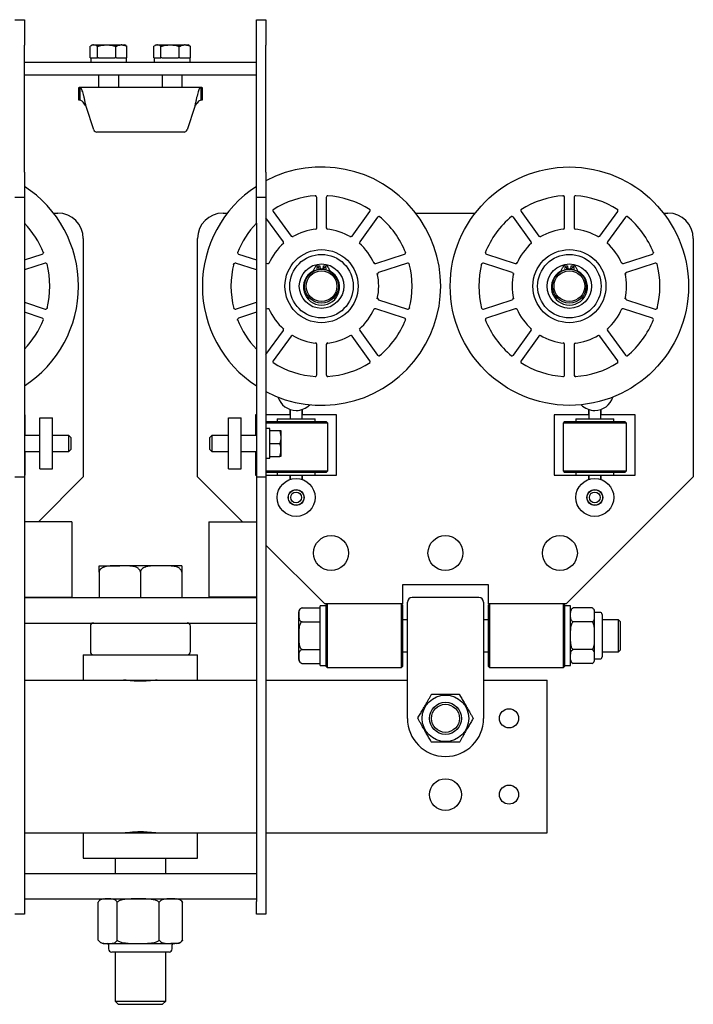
# Model space of a CAD drawing. Header units: inches. Extents: x 12 to 116, y 12 to 59.
# Tile 3 of 17: x 47 to 60, y 12 to 31. Entities that reach past the tile are written whole.
import ezdxf

# ---------------------------------------------------------------- set-up
doc = ezdxf.new("R2010")
doc.units = ezdxf.units.IN
doc.header["$MEASUREMENT"] = 0

msp = doc.modelspace()

# ---------------------------------------------------------------- linework, layer by layer
at = {"color": 7, "linetype": 'Continuous', "lineweight": 25}
for p, q in [((47.067, 31.351), (47.255, 31.351)), ((47.255, 31.351), (47.255, 30.851)), ((51.817, 31.351), (52.005, 31.351)), ((51.817, 30.851), (51.817, 31.351)), ((52.005, 31.351), (52.005, 30.851)), ((47.255, 28.351), (47.255, 30.851)), ((48.55, 30.603), (48.55, 30.827)), ((48.596, 30.855), (48.569, 30.84)), ((48.596, 30.855), (48.62, 30.855)), ((48.62, 30.855), (48.87, 30.855)), ((48.69, 30.603), (48.69, 30.827)), ((48.87, 30.855), (49.154, 30.855)), ((49.05, 30.603), (49.05, 30.827)), ((49.168, 30.855), (49.154, 30.855)), ((49.168, 30.855), (49.226, 30.855)), ((49.253, 30.84), (49.226, 30.855)), ((49.252, 30.839), (49.271, 30.827)), ((49.271, 30.603), (49.271, 30.827)), ((49.8, 30.603), (49.8, 30.827)), ((49.846, 30.855), (49.819, 30.84)), ((49.846, 30.855), (49.87, 30.855)), ((49.87, 30.855), (50.12, 30.855)), ((49.94, 30.603), (49.94, 30.827)), ((50.12, 30.855), (50.404, 30.855)), ((50.3, 30.603), (50.3, 30.827)), ((50.418, 30.855), (50.404, 30.855)), ((50.418, 30.855), (50.476, 30.855)), ((50.503, 30.84), (50.476, 30.855)), ((50.502, 30.839), (50.521, 30.827)), ((50.521, 30.603), (50.521, 30.827)), ((51.817, 28.351), (51.817, 30.851)), ((52.005, 28.351), (52.005, 30.851)), ((48.55, 30.603), (48.557, 30.603)), ((48.557, 30.603), (48.557, 30.517)), ((48.557, 30.603), (48.683, 30.603)), ((48.683, 30.603), (48.69, 30.603)), ((48.709, 30.603), (48.69, 30.603)), ((48.714, 30.603), (49.031, 30.603)), ((49.05, 30.603), (49.031, 30.603)), ((49.062, 30.603), (49.05, 30.603)), ((49.062, 30.603), (49.26, 30.603)), ((49.271, 30.603), (49.26, 30.603)), ((49.265, 30.517), (49.265, 30.603)), ((49.8, 30.603), (49.807, 30.603)), ((49.807, 30.603), (49.807, 30.517)), ((49.807, 30.603), (49.933, 30.603)), ((49.933, 30.603), (49.94, 30.603)), ((49.959, 30.603), (49.94, 30.603)), ((49.964, 30.603), (50.281, 30.603)), ((50.3, 30.603), (50.281, 30.603)), ((50.312, 30.603), (50.3, 30.603)), ((50.312, 30.603), (50.51, 30.603)), ((50.521, 30.603), (50.51, 30.603)), ((50.515, 30.517), (50.515, 30.603)), ((47.255, 30.517), (51.817, 30.517)), ((47.255, 30.267), (51.817, 30.267)), ((48.714, 30.267), (48.714, 30.017)), ((49.108, 30.017), (49.108, 30.267)), ((49.964, 30.267), (49.964, 30.017)), ((50.358, 30.017), (50.358, 30.267)), ((48.321, 29.767), (48.321, 30.017)), ((48.321, 30.017), (48.328, 30.017)), ((48.348, 30.017), (48.328, 30.017)), ((50.724, 30.017), (48.348, 30.017)), ((48.348, 29.767), (48.348, 30.017)), ((50.724, 30.017), (50.724, 29.767)), ((50.744, 30.017), (50.724, 30.017)), ((50.744, 30.017), (50.75, 30.017)), ((50.75, 30.017), (50.75, 29.767)), ((48.328, 29.767), (48.321, 29.767)), ((48.348, 29.767), (48.328, 29.767)), ((48.62, 29.184), (48.467, 29.642)), ((50.605, 29.642), (50.452, 29.184)), ((50.744, 29.767), (50.724, 29.767)), ((50.75, 29.767), (50.744, 29.767)), ((48.679, 29.142), (50.393, 29.142)), ((47.255, 28.351), (47.255, 27.851)), ((51.817, 27.851), (51.817, 28.351)), ((52.005, 28.351), (52.005, 27.851)), ((47.255, 27.851), (47.067, 27.851)), ((47.255, 27.851), (47.255, 27.351)), ((52.005, 27.851), (51.817, 27.851)), ((51.817, 27.351), (51.817, 27.851)), ((52.005, 27.851), (52.005, 27.351)), ((53.005, 27.26), (53.005, 27.856)), ((53.192, 27.856), (53.192, 27.26)), ((57.88, 27.26), (57.88, 27.856)), ((58.067, 27.856), (58.067, 27.26)), ((47.825, 27.548), (47.911, 27.548)), ((51.161, 27.548), (51.247, 27.548)), ((52.148, 27.578), (52.499, 27.096)), ((53.698, 27.096), (54.049, 27.578)), ((54.95, 27.548), (56.122, 27.548)), ((57.023, 27.578), (57.374, 27.096)), ((58.573, 27.096), (58.924, 27.578)), ((59.825, 27.548), (59.911, 27.548)), ((47.255, 27.351), (47.255, 22.353)), ((51.817, 27.351), (51.817, 22.353)), ((52.347, 26.985), (52.005, 27.456)), ((52.005, 27.351), (52.005, 22.353)), ((54.2, 27.468), (53.85, 26.985)), ((57.222, 26.985), (56.872, 27.468)), ((59.075, 27.468), (58.725, 26.985)), ((52.982, 27.229), (52.977, 27.229)), ((57.857, 27.229), (57.852, 27.229)), ((48.411, 27.048), (48.411, 22.36)), ((50.661, 22.36), (50.661, 27.048)), ((52.346, 26.947), (52.343, 26.944)), ((53.662, 27.084), (53.657, 27.087)), ((57.221, 26.947), (57.218, 26.944)), ((58.537, 27.084), (58.532, 27.087)), ((60.411, 27.048), (60.411, 22.36)), ((47.255, 26.625), (47.605, 26.739)), ((51.467, 26.739), (51.817, 26.625)), ((54.163, 26.555), (54.73, 26.739)), ((56.342, 26.739), (56.909, 26.555)), ((59.038, 26.555), (59.605, 26.739)), ((47.662, 26.561), (47.255, 26.428)), ((51.817, 26.428), (51.409, 26.561)), ((52.005, 26.564), (52.034, 26.555)), ((54.127, 26.567), (54.124, 26.572)), ((54.787, 26.561), (54.221, 26.377)), ((56.851, 26.377), (56.284, 26.561)), ((59.002, 26.567), (58.999, 26.572)), ((59.662, 26.561), (59.096, 26.377)), ((52.939, 26.418), (52.971, 26.485)), ((53.004, 26.508), (53.063, 26.513)), ((53.046, 26.44), (53.015, 26.434)), ((53.063, 26.513), (53.069, 26.442)), ((53.128, 26.443), (53.069, 26.443)), ((53.127, 26.442), (53.134, 26.513)), ((53.134, 26.513), (53.193, 26.508)), ((53.181, 26.434), (53.151, 26.44)), ((53.226, 26.485), (53.258, 26.418)), ((56.873, 26.345), (56.872, 26.34)), ((57.814, 26.418), (57.846, 26.485)), ((57.879, 26.508), (57.938, 26.513)), ((57.921, 26.44), (57.89, 26.434)), ((57.938, 26.513), (57.944, 26.442)), ((58.003, 26.443), (57.944, 26.443)), ((58.002, 26.442), (58.009, 26.513)), ((58.009, 26.513), (58.068, 26.508)), ((58.056, 26.434), (58.026, 26.44)), ((58.101, 26.485), (58.133, 26.418)), ((47.255, 25.793), (47.662, 25.66)), ((51.409, 25.66), (51.817, 25.793)), ((54.199, 25.876), (54.2, 25.881)), ((54.221, 25.844), (54.787, 25.66)), ((56.284, 25.66), (56.851, 25.844)), ((59.074, 25.876), (59.075, 25.881)), ((59.096, 25.844), (59.662, 25.66)), ((47.605, 25.482), (47.255, 25.596)), ((51.817, 25.596), (51.467, 25.482)), ((52.034, 25.666), (52.005, 25.657)), ((52.07, 25.654), (52.072, 25.649)), ((54.73, 25.482), (54.163, 25.666)), ((56.909, 25.666), (56.342, 25.482)), ((56.945, 25.654), (56.947, 25.649)), ((59.605, 25.482), (59.038, 25.666)), ((52.005, 24.765), (52.347, 25.236)), ((53.85, 25.274), (53.854, 25.277)), ((53.85, 25.236), (54.2, 24.753)), ((56.872, 24.753), (57.222, 25.236)), ((58.725, 25.274), (58.729, 25.277)), ((58.725, 25.236), (59.075, 24.753)), ((52.499, 25.125), (52.148, 24.643)), ((52.535, 25.137), (52.539, 25.134)), ((53.215, 24.992), (53.22, 24.992)), ((54.049, 24.643), (53.698, 25.125)), ((57.374, 25.125), (57.023, 24.643)), ((57.41, 25.137), (57.414, 25.134)), ((58.09, 24.992), (58.095, 24.992)), ((58.924, 24.643), (58.573, 25.125)), ((53.005, 24.365), (53.005, 24.961)), ((53.192, 24.961), (53.192, 24.365)), ((57.88, 24.365), (57.88, 24.961)), ((58.067, 24.961), (58.067, 24.365)), ((52.473, 23.687), (52.473, 23.579)), ((52.48, 23.685), (52.48, 23.5)), ((52.717, 23.5), (52.717, 23.685)), ((52.723, 23.579), (52.723, 23.687)), ((58.348, 23.687), (58.348, 23.579)), ((58.355, 23.685), (58.355, 23.5)), ((58.592, 23.5), (58.592, 23.685)), ((58.598, 23.579), (58.598, 23.687)), ((47.27, 23.579), (47.255, 23.579)), ((47.27, 23.174), (47.27, 23.579)), ((47.555, 22.517), (47.555, 23.517)), ((47.555, 23.517), (47.805, 23.517)), ((47.805, 22.517), (47.805, 23.517)), ((51.267, 23.517), (51.517, 23.517)), ((51.267, 22.517), (51.267, 23.517)), ((51.517, 22.517), (51.517, 23.517)), ((51.817, 23.579), (51.802, 23.579)), ((51.802, 23.579), (51.802, 23.174)), ((52.473, 23.579), (52.005, 23.579)), ((52.005, 23.446), (53.192, 23.446)), ((52.226, 23.5), (52.226, 23.446)), ((52.226, 23.5), (52.971, 23.5)), ((53.395, 23.579), (52.723, 23.579)), ((52.971, 23.446), (52.971, 23.5)), ((53.223, 23.414), (53.192, 23.446)), ((53.395, 22.392), (53.395, 23.579)), ((58.348, 23.579), (57.677, 23.579)), ((57.677, 23.579), (57.677, 22.392)), ((57.88, 23.446), (57.848, 23.414)), ((57.88, 23.446), (59.067, 23.446)), ((58.101, 23.5), (58.101, 23.446)), ((58.101, 23.5), (58.846, 23.5)), ((59.27, 23.579), (58.598, 23.579)), ((58.846, 23.446), (58.846, 23.5)), ((59.098, 23.414), (59.067, 23.446)), ((59.27, 22.392), (59.27, 23.579)), ((53.223, 23.414), (52.005, 23.414)), ((52.083, 23.309), (52.005, 23.309)), ((52.083, 23.273), (52.083, 23.309)), ((52.083, 23.273), (52.277, 23.273)), ((52.083, 23.267), (52.083, 23.273)), ((52.083, 22.766), (52.083, 23.267)), ((52.277, 23.273), (52.3, 23.145)), ((52.277, 23.273), (52.3, 23.273)), ((52.3, 23.273), (52.3, 23.145)), ((53.223, 22.477), (53.223, 23.414)), ((57.848, 23.414), (57.848, 22.477)), ((59.098, 23.414), (57.848, 23.414)), ((59.098, 22.477), (59.098, 23.414)), ((47.555, 23.174), (47.255, 23.174)), ((48.13, 23.174), (47.805, 23.174)), ((48.17, 23.135), (48.13, 23.174)), ((48.13, 22.859), (48.13, 23.174)), ((48.17, 23.135), (48.17, 22.899)), ((50.942, 23.174), (50.902, 23.135)), ((50.902, 22.899), (50.902, 23.135)), ((51.267, 23.174), (50.942, 23.174)), ((50.942, 23.174), (50.942, 22.859)), ((51.817, 23.174), (51.517, 23.174)), ((52.3, 23.145), (52.3, 22.889)), ((47.255, 22.859), (47.555, 22.859)), ((47.27, 22.392), (47.27, 22.859)), ((47.805, 22.859), (48.13, 22.859)), ((48.13, 22.859), (48.17, 22.899)), ((50.902, 22.899), (50.942, 22.859)), ((50.942, 22.859), (51.267, 22.859)), ((51.517, 22.859), (51.817, 22.859)), ((51.802, 22.859), (51.802, 22.392)), ((52.083, 23.017), (52.083, 23.022)), ((52.083, 23.017), (52.277, 23.017)), ((52.083, 23.017), (52.083, 23.011)), ((52.3, 22.889), (52.3, 22.761)), ((52.005, 22.724), (52.083, 22.724)), ((52.083, 22.766), (52.083, 22.761)), ((52.083, 22.761), (52.277, 22.761)), ((52.083, 22.724), (52.083, 22.761)), ((47.555, 22.517), (47.805, 22.517)), ((51.267, 22.517), (51.517, 22.517)), ((52.005, 22.477), (53.223, 22.477)), ((53.192, 22.446), (53.223, 22.477)), ((57.848, 22.477), (57.88, 22.446)), ((57.848, 22.477), (59.098, 22.477)), ((59.067, 22.446), (59.098, 22.477)), ((47.255, 22.353), (47.067, 22.353)), ((47.255, 22.392), (47.27, 22.392)), ((47.255, 22.353), (47.255, 14.01)), ((47.528, 21.478), (48.411, 22.36)), ((50.661, 22.36), (51.543, 21.478)), ((51.802, 22.392), (51.817, 22.392)), ((52.005, 22.353), (51.817, 22.353)), ((51.817, 22.353), (51.817, 14.01)), ((53.192, 22.446), (52.005, 22.446)), ((52.005, 22.392), (52.247, 22.392)), ((52.005, 22.353), (52.005, 14.01)), ((52.226, 22.446), (52.226, 22.392)), ((52.247, 22.392), (52.95, 22.392)), ((52.473, 22.392), (52.473, 22.305)), ((52.48, 22.392), (52.48, 22.308)), ((52.717, 22.308), (52.717, 22.392)), ((52.723, 22.305), (52.723, 22.392)), ((52.95, 22.392), (53.395, 22.392)), ((52.971, 22.392), (52.971, 22.446)), ((57.677, 22.392), (58.122, 22.392)), ((59.067, 22.446), (57.88, 22.446)), ((57.911, 19.86), (60.411, 22.36)), ((58.101, 22.446), (58.101, 22.392)), ((58.122, 22.392), (58.825, 22.392)), ((58.348, 22.392), (58.348, 22.305)), ((58.355, 22.392), (58.355, 22.308)), ((58.592, 22.308), (58.592, 22.392)), ((58.598, 22.305), (58.598, 22.392)), ((58.825, 22.392), (59.27, 22.392)), ((58.846, 22.392), (58.846, 22.446)), ((52.564, 22.107), (52.632, 22.107)), ((58.439, 22.107), (58.507, 22.107)), ((47.283, 21.478), (47.255, 21.478)), ((48.189, 21.478), (47.283, 21.478)), ((48.189, 21.478), (48.189, 19.993)), ((50.883, 21.478), (50.883, 19.993)), ((50.883, 21.478), (51.789, 21.478)), ((51.789, 21.478), (51.817, 21.478)), ((52.005, 21.017), (53.161, 19.86)), ((48.723, 20.61), (49.13, 20.61)), ((49.942, 20.61), (49.13, 20.61)), ((50.348, 20.61), (49.942, 20.61)), ((48.723, 20.485), (48.723, 19.985)), ((49.536, 20.485), (49.536, 19.985)), ((50.348, 20.485), (50.348, 19.985)), ((54.692, 20.235), (54.692, 19.86)), ((56.38, 20.235), (54.692, 20.235)), ((56.38, 19.86), (56.38, 20.235)), ((47.255, 19.993), (47.283, 19.993)), ((47.255, 19.985), (51.817, 19.985)), ((47.283, 19.993), (48.189, 19.993)), ((51.789, 19.993), (50.883, 19.993)), ((51.817, 19.993), (51.789, 19.993)), ((56.192, 19.985), (54.88, 19.985)), ((52.714, 19.781), (53.074, 19.781)), ((53.192, 19.822), (53.074, 19.822)), ((53.074, 18.649), (53.074, 19.822)), ((54.692, 19.86), (53.161, 19.86)), ((53.212, 19.86), (53.192, 19.84)), ((53.192, 19.235), (53.192, 19.84)), ((53.212, 19.86), (53.212, 19.235)), ((54.692, 19.84), (54.672, 19.86)), ((54.672, 19.235), (54.672, 19.86)), ((54.692, 19.84), (54.692, 19.235)), ((54.786, 19.818), (54.786, 19.892)), ((54.786, 19.281), (54.786, 19.818)), ((56.286, 19.892), (56.286, 19.818)), ((56.286, 19.818), (56.286, 19.281)), ((56.4, 19.86), (56.38, 19.84)), ((57.911, 19.86), (56.38, 19.86)), ((56.38, 19.235), (56.38, 19.84)), ((56.4, 19.86), (56.4, 19.235)), ((57.88, 19.84), (57.86, 19.86)), ((57.86, 19.235), (57.86, 19.86)), ((57.88, 19.84), (57.88, 19.235)), ((57.998, 19.822), (57.88, 19.822)), ((57.998, 18.649), (57.998, 19.822)), ((58.047, 19.781), (58.045, 19.78)), ((58.421, 19.781), (58.047, 19.781)), ((52.651, 19.235), (52.651, 19.702)), ((58.47, 19.645), (58.47, 19.708)), ((58.578, 19.693), (58.47, 19.693)), ((58.47, 19.235), (58.47, 19.645)), ((58.618, 19.654), (58.618, 18.817)), ((47.255, 19.485), (51.817, 19.485)), ((48.551, 19.423), (48.551, 18.923)), ((50.52, 18.923), (50.52, 19.423)), ((52.714, 19.508), (53.074, 19.508)), ((54.786, 19.55), (54.692, 19.55)), ((56.38, 19.55), (56.286, 19.55)), ((58.421, 19.508), (58.047, 19.508)), ((58.94, 19.55), (58.618, 19.55)), ((58.98, 19.511), (58.94, 19.55)), ((58.94, 19.235), (58.94, 19.55)), ((58.98, 19.235), (58.98, 19.511)), ((52.651, 18.769), (52.651, 19.235)), ((53.192, 18.63), (53.192, 19.235)), ((53.212, 19.235), (53.212, 18.61)), ((54.672, 18.61), (54.672, 19.235)), ((54.692, 19.235), (54.692, 18.63)), ((54.786, 19.144), (54.786, 19.281)), ((56.286, 19.281), (56.286, 19.144)), ((56.38, 18.63), (56.38, 19.235)), ((56.4, 19.235), (56.4, 18.61)), ((57.86, 18.61), (57.86, 19.235)), ((57.88, 19.235), (57.88, 18.63)), ((58.47, 18.826), (58.47, 19.235)), ((58.94, 18.921), (58.94, 19.235)), ((58.98, 18.96), (58.98, 19.235)), ((54.786, 17.61), (54.786, 19.144)), ((56.286, 19.144), (56.286, 17.61)), ((48.411, 18.86), (48.411, 18.36)), ((48.411, 18.86), (50.661, 18.86)), ((50.661, 18.36), (50.661, 18.86)), ((52.714, 18.963), (53.074, 18.963)), ((54.692, 18.921), (54.786, 18.921)), ((56.286, 18.921), (56.38, 18.921)), ((58.421, 18.963), (58.047, 18.963)), ((58.47, 18.763), (58.47, 18.826)), ((58.618, 18.921), (58.94, 18.921)), ((58.94, 18.921), (58.98, 18.96)), ((52.704, 18.693), (52.714, 18.69)), ((52.714, 18.69), (53.074, 18.69)), ((53.074, 18.649), (53.192, 18.649)), ((53.192, 18.63), (53.212, 18.61)), ((53.212, 18.61), (54.672, 18.61)), ((54.672, 18.61), (54.692, 18.63)), ((56.38, 18.63), (56.4, 18.61)), ((56.4, 18.61), (57.86, 18.61)), ((57.86, 18.61), (57.88, 18.63)), ((57.88, 18.649), (57.998, 18.649)), ((58.421, 18.69), (58.047, 18.69)), ((58.421, 18.69), (58.423, 18.691)), ((58.47, 18.778), (58.578, 18.778)), ((47.255, 18.36), (48.475, 18.36)), ((48.475, 18.36), (50.597, 18.36)), ((50.597, 18.36), (51.817, 18.36)), ((52.005, 18.36), (54.786, 18.36)), ((56.286, 18.36), (57.536, 18.36)), ((57.536, 17.985), (57.536, 18.36)), ((57.536, 15.735), (57.536, 17.985)), ((57.536, 15.36), (57.536, 15.735)), ((47.255, 15.36), (48.475, 15.36)), ((48.411, 15.36), (48.411, 14.86)), ((48.475, 15.36), (50.597, 15.36)), ((50.597, 15.36), (51.817, 15.36)), ((50.661, 14.86), (50.661, 15.36)), ((52.005, 15.36), (57.536, 15.36)), ((48.411, 14.86), (50.661, 14.86)), ((49.036, 14.86), (49.036, 14.558)), ((50.036, 14.558), (50.036, 14.86)), ((47.255, 14.558), (51.817, 14.558)), ((47.255, 14.058), (51.817, 14.058)), ((47.255, 14.01), (47.255, 13.757)), ((48.707, 13.245), (48.707, 13.995)), ((49.078, 13.245), (49.078, 13.995)), ((49.906, 13.245), (49.906, 13.995)), ((50.364, 13.245), (50.364, 13.995)), ((51.817, 13.757), (51.817, 14.01)), ((52.005, 14.01), (52.005, 13.757)), ((47.255, 13.757), (47.067, 13.757)), ((52.005, 13.757), (51.817, 13.757)), ((48.817, 13.183), (48.893, 13.183)), ((48.893, 13.183), (49.492, 13.183)), ((49.492, 13.183), (50.135, 13.183)), ((50.255, 13.183), (50.135, 13.183)), ((48.911, 13.152), (48.911, 13.074)), ((50.098, 13.011), (48.973, 13.011)), ((49.036, 13.011), (49.036, 12.048)), ((50.036, 12.048), (50.036, 13.011)), ((50.161, 13.074), (50.161, 13.152)), ((49.036, 12.048), (49.098, 11.985)), ((49.036, 12.048), (50.036, 12.048)), ((49.973, 11.985), (50.036, 12.048)), ((49.098, 11.985), (49.973, 11.985))]:
    msp.add_line(p, q, dxfattribs=at)
at = {"color": 7, "linetype": 'Continuous', "lineweight": 25, "flags": 128}
for points in [[(53.152, 26.439), (53.148, 26.446), (53.146, 26.455)], [(58.027, 26.439), (58.023, 26.446), (58.021, 26.455)], [(52.714, 19.781), (52.701, 19.777), (52.698, 19.776)], [(58.44, 19.77), (58.432, 19.776), (58.421, 19.781)]]:
    msp.add_lwpolyline(points, dxfattribs=at)
at = {"color": 7, "linetype": 'Continuous', "lineweight": 25}
for centre, radius in [((57.973, 26.11), 2.344), ((53.098, 26.11), 0.719), ((53.098, 26.11), 0.625), ((57.973, 26.11), 0.719), ((57.973, 26.11), 0.625), ((53.098, 26.11), 0.438), ((57.973, 26.11), 0.437), ((53.098, 26.11), 0.333), ((53.098, 26.11), 0.302), ((57.973, 26.11), 0.333), ((57.973, 26.11), 0.302), ((52.598, 21.954), 0.373), ((58.473, 21.954), 0.373), ((52.598, 21.954), 0.156), ((52.598, 21.954), 0.152), ((58.473, 21.954), 0.156), ((58.473, 21.954), 0.152), ((52.598, 21.954), 0.107), ((58.473, 21.954), 0.107), ((53.286, 20.86), 0.344), ((55.536, 20.86), 0.344), ((57.786, 20.86), 0.344), ((55.536, 17.61), 0.458), ((55.536, 17.61), 0.315), ((55.536, 17.61), 0.276), ((56.786, 17.61), 0.188), ((55.536, 16.11), 0.312), ((56.786, 16.11), 0.188)]:
    msp.add_circle(centre, radius, dxfattribs=at)
for centre, radius, start, end in [((48.679, 29.204), 0.0625, 198.4349, 270), ((50.393, 29.204), 0.0625, 270, 341.5651), ((53.098, 26.11), 2.344, 242.1819, 117.8181), ((45.973, 26.11), 2.344, 303.1386, 56.8614), ((53.098, 26.11), 2.344, 123.1386, 180), ((53.098, 26.11), 1.781, 93.6295, 122.3705), ((52.973, 27.856), 0.0313, 0, 94.096), ((53.223, 27.856), 0.0312, 85.904, 180), ((53.098, 26.11), 1.781, 57.6295, 86.3705), ((57.973, 26.11), 1.781, 93.6295, 122.3705), ((57.848, 27.856), 0.0313, 0, 94.096), ((58.098, 27.856), 0.0312, 85.904, 180), ((57.973, 26.11), 1.781, 57.6295, 86.3705), ((47.911, 27.048), 0.5, 0, 90), ((51.161, 27.048), 0.5, 90, 180), ((52.174, 27.596), 0.0313, 121.904, 216), ((54.023, 27.596), 0.0313, 324, 58.096), ((57.049, 27.596), 0.0313, 121.904, 216), ((58.898, 27.596), 0.0312, 324, 58.096), ((59.911, 27.048), 0.5, 0, 90), ((45.973, 26.11), 1.781, 21.6295, 44.0034), ((53.098, 26.11), 1.781, 135.9966, 158.3705), ((54.226, 27.449), 0.0313, 49.904, 144), ((53.098, 26.11), 1.781, 21.6295, 50.3705), ((57.973, 26.11), 1.781, 129.6295, 158.3705), ((56.846, 27.449), 0.0313, 36, 130.096), ((59.101, 27.449), 0.0313, 49.904, 144), ((57.973, 26.11), 1.781, 21.6295, 50.3705), ((53.098, 26.11), 1.125, 95.2507, 120.7493), ((52.973, 27.26), 0.0312, 276.2063, 0), ((53.223, 27.26), 0.0313, 180, 263.7937), ((53.098, 26.11), 1.125, 59.2507, 84.7493), ((57.973, 26.11), 1.125, 95.2507, 120.7493), ((57.848, 27.26), 0.0313, 276.2063, 0), ((58.098, 27.26), 0.0312, 180, 263.7937), ((57.973, 26.11), 1.125, 59.2507, 84.7493), ((53.098, 26.11), 1.125, 131.2507, 156.7493), ((52.322, 26.967), 0.0313, 312.2063, 36), ((52.524, 27.114), 0.0313, 216, 299.7937), ((53.673, 27.114), 0.0313, 240.2063, 324), ((53.098, 26.11), 1.125, 23.2507, 48.7493), ((53.875, 26.967), 0.0312, 144, 227.7937), ((57.973, 26.11), 1.125, 131.2507, 156.7493), ((57.197, 26.967), 0.0313, 312.2063, 36), ((57.399, 27.114), 0.0313, 216, 299.7937), ((58.548, 27.114), 0.0313, 240.2063, 324), ((57.973, 26.11), 1.125, 23.2507, 48.7493), ((58.75, 26.967), 0.0312, 144, 227.7937), ((47.595, 26.769), 0.0312, 288, 22.096), ((51.477, 26.769), 0.0313, 157.904, 252), ((54.72, 26.769), 0.0313, 288, 22.096), ((56.352, 26.769), 0.0313, 157.904, 252), ((59.595, 26.769), 0.0313, 288, 22.096), ((47.672, 26.531), 0.0313, 13.904, 108), ((45.973, 26.11), 1.781, 345.6295, 14.3705), ((53.098, 26.11), 1.781, 165.6295, 194.3705), ((51.4, 26.531), 0.0313, 72, 166.096), ((52.044, 26.585), 0.0313, 252, 335.7937), ((54.153, 26.585), 0.0313, 204.2063, 288), ((54.797, 26.531), 0.0313, 13.904, 108), ((53.098, 26.11), 1.781, 345.6295, 14.3705), ((57.973, 26.11), 1.781, 165.6295, 194.3705), ((56.275, 26.531), 0.0313, 72, 166.096), ((56.919, 26.585), 0.0313, 252, 335.7937), ((59.028, 26.585), 0.0313, 204.2063, 288), ((59.672, 26.531), 0.0313, 13.904, 108), ((57.973, 26.11), 1.781, 345.6295, 14.3705), ((53.098, 26.092), 0.355, 119.6362, 60.3638), ((52.903, 26.436), 0.04, 299.6362, 334.3413), ((53.007, 26.468), 0.04, 95, 154.3413), ((53.027, 26.455), 0.0235, 318.8869, 180), ((53.027, 26.455), 0.0235, 180, 244.5947), ((53.17, 26.455), 0.0235, 295.4053, 180), ((53.19, 26.468), 0.04, 25.6587, 85), ((53.294, 26.436), 0.04, 205.6587, 240.3638), ((53.098, 26.11), 1.125, 347.2507, 12.7493), ((54.23, 26.347), 0.0313, 108, 191.7937), ((57.973, 26.11), 1.125, 167.2507, 192.7493), ((56.842, 26.347), 0.0313, 348.2063, 72), ((57.973, 26.092), 0.355, 119.6362, 60.3638), ((57.778, 26.436), 0.04, 299.6362, 334.3413), ((57.882, 26.468), 0.04, 95, 154.3413), ((57.902, 26.455), 0.0235, 318.8869, 180), ((57.902, 26.455), 0.0235, 180, 244.5947), ((58.045, 26.455), 0.0235, 295.4053, 180), ((58.065, 26.468), 0.04, 25.6587, 85), ((58.169, 26.436), 0.04, 205.6587, 240.3638), ((57.973, 26.11), 1.125, 347.2507, 12.7493), ((59.105, 26.347), 0.0313, 108, 191.7937), ((53.098, 26.11), 2.344, 180, 236.8614), ((54.23, 25.874), 0.0313, 168.2063, 252), ((56.842, 25.874), 0.0313, 288, 11.7937), ((59.105, 25.874), 0.0313, 168.2063, 252), ((47.672, 25.69), 0.0313, 252, 346.096), ((51.4, 25.69), 0.0313, 193.904, 288), ((52.044, 25.636), 0.0313, 24.2063, 108), ((53.098, 26.11), 1.125, 203.2507, 228.7493), ((53.098, 26.11), 1.125, 311.2507, 336.7493), ((54.153, 25.636), 0.0313, 72, 155.7937), ((54.797, 25.69), 0.0313, 252, 346.096), ((56.275, 25.69), 0.0313, 193.904, 288), ((56.919, 25.636), 0.0312, 24.2063, 108), ((57.973, 26.11), 1.125, 203.2507, 228.7493), ((57.973, 26.11), 1.125, 311.2507, 336.7493), ((59.028, 25.636), 0.0313, 72, 155.7937), ((59.672, 25.69), 0.0313, 252, 346.096), ((45.973, 26.11), 1.781, 315.9966, 338.3705), ((47.595, 25.452), 0.0313, 337.904, 72), ((53.098, 26.11), 1.781, 201.6295, 224.0034), ((51.477, 25.452), 0.0313, 108, 202.096), ((53.098, 26.11), 1.781, 309.6295, 338.3705), ((54.72, 25.452), 0.0313, 337.904, 72), ((57.973, 26.11), 1.781, 201.6295, 230.3705), ((56.352, 25.452), 0.0312, 108, 202.096), ((57.973, 26.11), 1.781, 309.6295, 338.3705), ((59.595, 25.452), 0.0312, 337.904, 72), ((52.322, 25.254), 0.0313, 324, 47.7937), ((53.875, 25.254), 0.0313, 132.2063, 216), ((57.197, 25.254), 0.0313, 324, 47.7937), ((58.75, 25.254), 0.0313, 132.2063, 216), ((52.524, 25.107), 0.0313, 60.2063, 144), ((53.098, 26.11), 1.125, 239.2507, 264.7493), ((52.973, 24.961), 0.0313, 0, 83.7937), ((53.223, 24.961), 0.0313, 96.2063, 180), ((53.098, 26.11), 1.125, 275.2507, 300.7493), ((53.673, 25.107), 0.0313, 36, 119.7937), ((57.399, 25.107), 0.0313, 60.2063, 144), ((57.973, 26.11), 1.125, 239.2507, 264.7493), ((57.848, 24.961), 0.0313, 0, 83.7937), ((58.098, 24.961), 0.0312, 96.2063, 180), ((57.973, 26.11), 1.125, 275.2507, 300.7493), ((58.548, 25.107), 0.0313, 36, 119.7937), ((52.174, 24.625), 0.0313, 144, 238.096), ((53.098, 26.11), 1.781, 237.6295, 266.3705), ((53.098, 26.11), 1.781, 273.6295, 302.3705), ((54.023, 24.625), 0.0313, 301.904, 36), ((54.226, 24.772), 0.0313, 216, 310.096), ((56.846, 24.772), 0.0313, 229.904, 324), ((57.049, 24.625), 0.0313, 144, 238.096), ((57.973, 26.11), 1.781, 237.6295, 266.3705), ((57.973, 26.11), 1.781, 273.6295, 302.3705), ((58.898, 24.625), 0.0313, 301.904, 36), ((59.101, 24.772), 0.0312, 216, 310.096), ((52.973, 24.365), 0.0313, 265.904, 0), ((53.223, 24.365), 0.0313, 180, 274.096), ((57.848, 24.365), 0.0312, 265.904, 0), ((58.098, 24.365), 0.0312, 180, 274.096), ((52.598, 24.038), 0.373, 197.0781, 270), ((58.473, 24.038), 0.373, 270, 342.9219), ((52.598, 24.038), 0.373, 270, 315.7914), ((58.473, 24.038), 0.373, 224.2086, 270), ((54.88, 19.892), 0.0938, 90, 180), ((56.192, 19.892), 0.0938, 0, 90), ((52.731, 19.702), 0.0806, 131.461, 180), ((58.077, 19.708), 0.0789, 130.8778, 180), ((58.391, 19.708), 0.0789, 0, 40.4822), ((58.578, 19.654), 0.0394, 0, 90), ((48.614, 19.423), 0.0625, 90, 180), ((50.458, 19.423), 0.0625, 0, 90), ((48.614, 18.923), 0.0625, 180, 270), ((50.458, 18.923), 0.0625, 270, 0), ((58.578, 18.817), 0.0394, 270, 360), ((52.731, 18.769), 0.0806, 180, 234.378), ((58.077, 18.763), 0.0789, 180, 247.6152), ((58.391, 18.763), 0.0789, 311.8857, 360), ((55.536, 17.61), 0.75, 180, 270), ((55.536, 17.61), 0.75, 270, 360), ((48.817, 13.928), 0.13, 90, 131.0276), ((50.255, 13.928), 0.13, 49.0682, 90), ((48.817, 13.313), 0.13, 242.1276, 270), ((48.88, 13.152), 0.0313, 0, 90), ((50.192, 13.152), 0.0313, 90, 180), ((50.255, 13.313), 0.13, 270, 310.79), ((48.973, 13.074), 0.0625, 180, 270), ((50.098, 13.074), 0.0625, 270, 0)]:
    msp.add_arc(centre, radius, start, end, dxfattribs=at)
for points, knots in [([(48.62, 30.855), (48.619, 30.855), (48.606, 30.855), (48.582, 30.849), (48.561, 30.835), (48.55, 30.827)], [0, 0, 0, 0, 0.070856, 0.531186, 1, 1, 1, 1]), ([(48.69, 30.827), (48.679, 30.835), (48.656, 30.851), (48.632, 30.854), (48.62, 30.855)], [0, 0, 0, 0, 0.495463, 1, 1, 1, 1]), ([(48.69, 30.827), (48.719, 30.835), (48.778, 30.851), (48.839, 30.854), (48.87, 30.855)], [0, 0, 0, 0, 0.495463, 1, 1, 1, 1]), ([(48.87, 30.855), (48.875, 30.855), (48.907, 30.855), (48.968, 30.849), (49.023, 30.835), (49.05, 30.827)], [0, 0, 0, 0, 0.070856, 0.531186, 1, 1, 1, 1]), ([(49.05, 30.827), (49.055, 30.829), (49.089, 30.845), (49.124, 30.851), (49.154, 30.855)], [0, 0, 0, 0, 0.140528, 1, 1, 1, 1]), ([(49.168, 30.855), (49.176, 30.855), (49.211, 30.852), (49.245, 30.838), (49.271, 30.827)], [0, 0, 0, 0, 0.236478, 1, 1, 1, 1]), ([(49.87, 30.855), (49.869, 30.855), (49.856, 30.855), (49.832, 30.849), (49.811, 30.835), (49.8, 30.827)], [0, 0, 0, 0, 0.070856, 0.531186, 1, 1, 1, 1]), ([(49.94, 30.827), (49.929, 30.835), (49.906, 30.851), (49.882, 30.854), (49.87, 30.855)], [0, 0, 0, 0, 0.495463, 1, 1, 1, 1]), ([(49.94, 30.827), (49.969, 30.835), (50.028, 30.851), (50.089, 30.854), (50.12, 30.855)], [0, 0, 0, 0, 0.495463, 1, 1, 1, 1]), ([(50.12, 30.855), (50.125, 30.855), (50.157, 30.855), (50.218, 30.849), (50.273, 30.835), (50.3, 30.827)], [0, 0, 0, 0, 0.070856, 0.531186, 1, 1, 1, 1]), ([(50.3, 30.827), (50.305, 30.829), (50.339, 30.845), (50.374, 30.851), (50.404, 30.855)], [0, 0, 0, 0, 0.140528, 1, 1, 1, 1]), ([(50.418, 30.855), (50.426, 30.855), (50.461, 30.852), (50.495, 30.838), (50.521, 30.827)], [0, 0, 0, 0, 0.236478, 1, 1, 1, 1]), ([(52.971, 27.887), (52.971, 27.887), (52.972, 27.887), (52.98, 27.888), (52.986, 27.888)], [0, 0, 0, 0, 0.297935, 1, 1, 1, 1]), ([(57.846, 27.887), (57.846, 27.887), (57.847, 27.887), (57.855, 27.888), (57.861, 27.888)], [0, 0, 0, 0, 0.297935, 1, 1, 1, 1]), ([(54.04, 27.623), (54.04, 27.623), (54.041, 27.622), (54.047, 27.618), (54.052, 27.615)], [0, 0, 0, 0, 0.297935, 1, 1, 1, 1]), ([(58.915, 27.623), (58.915, 27.623), (58.916, 27.622), (58.922, 27.618), (58.927, 27.615)], [0, 0, 0, 0, 0.297935, 1, 1, 1, 1]), ([(56.826, 27.473), (56.826, 27.473), (56.827, 27.474), (56.833, 27.479), (56.837, 27.482)], [0, 0, 0, 0, 0.297935, 1, 1, 1, 1]), ([(47.624, 26.781), (47.624, 26.78), (47.624, 26.78), (47.627, 26.772), (47.629, 26.767)], [0, 0, 0, 0, 0.297935, 1, 1, 1, 1]), ([(54.749, 26.781), (54.749, 26.78), (54.749, 26.78), (54.752, 26.772), (54.754, 26.767)], [0, 0, 0, 0, 0.297935, 1, 1, 1, 1]), ([(59.624, 26.781), (59.624, 26.78), (59.624, 26.78), (59.627, 26.772), (59.629, 26.767)], [0, 0, 0, 0, 0.297935, 1, 1, 1, 1]), ([(51.369, 26.539), (51.369, 26.539), (51.37, 26.539), (51.372, 26.547), (51.373, 26.553)], [0, 0, 0, 0, 0.297935, 1, 1, 1, 1]), ([(56.244, 26.539), (56.244, 26.539), (56.245, 26.539), (56.247, 26.547), (56.248, 26.553)], [0, 0, 0, 0, 0.297935, 1, 1, 1, 1]), ([(47.702, 25.682), (47.702, 25.682), (47.702, 25.682), (47.7, 25.674), (47.699, 25.668)], [0, 0, 0, 0, 0.297935, 1, 1, 1, 1]), ([(54.827, 25.682), (54.827, 25.682), (54.827, 25.682), (54.825, 25.674), (54.824, 25.668)], [0, 0, 0, 0, 0.297935, 1, 1, 1, 1]), ([(59.702, 25.682), (59.702, 25.682), (59.702, 25.682), (59.7, 25.674), (59.699, 25.668)], [0, 0, 0, 0, 0.297935, 1, 1, 1, 1]), ([(51.448, 25.44), (51.448, 25.441), (51.448, 25.441), (51.445, 25.449), (51.443, 25.454)], [0, 0, 0, 0, 0.297935, 1, 1, 1, 1]), ([(56.323, 25.44), (56.323, 25.441), (56.323, 25.441), (56.32, 25.449), (56.318, 25.454)], [0, 0, 0, 0, 0.297935, 1, 1, 1, 1]), ([(52.157, 24.598), (52.157, 24.598), (52.156, 24.599), (52.149, 24.603), (52.145, 24.606)], [0, 0, 0, 0, 0.297935, 1, 1, 1, 1]), ([(54.246, 24.748), (54.245, 24.748), (54.245, 24.747), (54.239, 24.742), (54.235, 24.739)], [0, 0, 0, 0, 0.297935, 1, 1, 1, 1]), ([(57.032, 24.598), (57.032, 24.598), (57.031, 24.599), (57.024, 24.603), (57.02, 24.606)], [0, 0, 0, 0, 0.297935, 1, 1, 1, 1]), ([(59.121, 24.748), (59.12, 24.748), (59.12, 24.747), (59.114, 24.742), (59.11, 24.739)], [0, 0, 0, 0, 0.297935, 1, 1, 1, 1]), ([(53.226, 24.334), (53.225, 24.334), (53.225, 24.334), (53.217, 24.333), (53.211, 24.333)], [0, 0, 0, 0, 0.297935, 1, 1, 1, 1]), ([(58.101, 24.334), (58.1, 24.334), (58.1, 24.334), (58.092, 24.333), (58.086, 24.333)], [0, 0, 0, 0, 0.297935, 1, 1, 1, 1]), ([(52.3, 23.145), (52.3, 23.142), (52.3, 23.099), (52.288, 23.056), (52.277, 23.017)], [0, 0, 0, 0, 0.070431, 1, 1, 1, 1]), ([(52.3, 22.889), (52.297, 22.924), (52.293, 22.967), (52.28, 23.009), (52.277, 23.017)], [0, 0, 0, 0, 0.806123, 1, 1, 1, 1]), ([(52.277, 22.761), (52.287, 22.794), (52.299, 22.836), (52.3, 22.879), (52.3, 22.889)], [0, 0, 0, 0, 0.781701, 1, 1, 1, 1]), ([(52.3, 22.761), (52.3, 22.761), (52.3, 22.761), (52.288, 22.761), (52.277, 22.761)], [0, 0, 0, 0, 0.070431, 1, 1, 1, 1]), ([(49.13, 20.61), (49.122, 20.61), (49.073, 20.61), (48.994, 20.611), (48.891, 20.604), (48.818, 20.588), (48.767, 20.56), (48.742, 20.538), (48.728, 20.513), (48.724, 20.495), (48.723, 20.486), (48.723, 20.485)], [0, 0, 0, 0, 0.048923, 0.331754, 0.523474, 0.74048, 0.819682, 0.899384, 0.947929, 0.990888, 1, 1, 1, 1]), ([(48.723, 20.485), (48.723, 20.485), (48.723, 20.493), (48.723, 20.509), (48.723, 20.535), (48.723, 20.565), (48.723, 20.596), (48.723, 20.609), (48.723, 20.611), (48.723, 20.611), (48.723, 20.61)], [0, 0, 0, 0, 0.001904, 0.043647, 0.095348, 0.171904, 0.309324, 0.568276, 0.834138, 1, 1, 1, 1]), ([(49.536, 20.485), (49.535, 20.492), (49.534, 20.507), (49.522, 20.531), (49.496, 20.56), (49.445, 20.587), (49.375, 20.603), (49.267, 20.611), (49.185, 20.611), (49.13, 20.61)], [0, 0, 0, 0, 0.043021, 0.085855, 0.157013, 0.2805, 0.453344, 0.63074, 1, 1, 1, 1]), ([(49.942, 20.61), (49.935, 20.61), (49.885, 20.61), (49.807, 20.611), (49.703, 20.604), (49.63, 20.588), (49.579, 20.56), (49.554, 20.538), (49.54, 20.513), (49.536, 20.495), (49.536, 20.486), (49.536, 20.485)], [0, 0, 0, 0, 0.048923, 0.331754, 0.523474, 0.74048, 0.819682, 0.899384, 0.947929, 0.990888, 1, 1, 1, 1]), ([(50.348, 20.485), (50.348, 20.492), (50.346, 20.507), (50.334, 20.531), (50.308, 20.56), (50.257, 20.587), (50.187, 20.603), (50.079, 20.611), (49.998, 20.611), (49.942, 20.61)], [0, 0, 0, 0, 0.043018, 0.085849, 0.157002, 0.28048, 0.455154, 0.630766, 1, 1, 1, 1]), ([(50.348, 20.61), (50.348, 20.611), (50.348, 20.611), (50.348, 20.607), (50.348, 20.591), (50.348, 20.558), (50.348, 20.53), (50.348, 20.506), (50.348, 20.49), (50.348, 20.485)], [0, 0, 0, 0, 0.242142, 0.484515, 0.728006, 0.850197, 0.909294, 0.968996, 1, 1, 1, 1]), ([(52.714, 19.781), (52.709, 19.779), (52.694, 19.775), (52.674, 19.76), (52.656, 19.73), (52.649, 19.685), (52.651, 19.637), (52.651, 19.594), (52.657, 19.562), (52.669, 19.536), (52.685, 19.52), (52.703, 19.511), (52.712, 19.509), (52.714, 19.508)], [0, 0, 0, 0, 0.034382, 0.084432, 0.178388, 0.36098, 0.544637, 0.674885, 0.804741, 0.876272, 0.948357, 0.984877, 1, 1, 1, 1]), ([(57.998, 19.645), (57.998, 19.662), (57.998, 19.69), (58.001, 19.729), (58.013, 19.755), (58.03, 19.773), (58.043, 19.779), (58.047, 19.781)], [0, 0, 0, 0, 0.374103, 0.595302, 0.814723, 0.936394, 1, 1, 1, 1]), ([(58.47, 19.645), (58.47, 19.662), (58.47, 19.69), (58.467, 19.729), (58.455, 19.755), (58.438, 19.773), (58.425, 19.779), (58.421, 19.781)], [0, 0, 0, 0, 0.374103, 0.595302, 0.814723, 0.936394, 1, 1, 1, 1]), ([(58.047, 19.508), (58.04, 19.512), (58.021, 19.522), (58.004, 19.551), (57.997, 19.59), (57.998, 19.623), (57.998, 19.642), (57.998, 19.645)], [0, 0, 0, 0, 0.110446, 0.291558, 0.612089, 0.938292, 1, 1, 1, 1]), ([(58.421, 19.508), (58.428, 19.512), (58.447, 19.522), (58.464, 19.551), (58.472, 19.59), (58.47, 19.623), (58.47, 19.642), (58.47, 19.645)], [0, 0, 0, 0, 0.110422, 0.291494, 0.613899, 0.938305, 1, 1, 1, 1]), ([(52.714, 19.508), (52.713, 19.507), (52.705, 19.504), (52.69, 19.491), (52.669, 19.456), (52.655, 19.396), (52.651, 19.319), (52.651, 19.209), (52.65, 19.101), (52.669, 19.011), (52.694, 18.976), (52.707, 18.966), (52.713, 18.963), (52.714, 18.963)], [0, 0, 0, 0, 0.00909, 0.044428, 0.101505, 0.215213, 0.357197, 0.500222, 0.777432, 0.917469, 0.963718, 0.99524, 1, 1, 1, 1]), ([(57.998, 19.235), (57.997, 19.288), (57.996, 19.367), (58.012, 19.459), (58.034, 19.497), (58.045, 19.507), (58.047, 19.508)], [0, 0, 0, 0, 0.556464, 0.836747, 0.977786, 1, 1, 1, 1]), ([(58.47, 19.235), (58.471, 19.288), (58.472, 19.367), (58.456, 19.459), (58.434, 19.497), (58.423, 19.507), (58.421, 19.508)], [0, 0, 0, 0, 0.556464, 0.836747, 0.977786, 1, 1, 1, 1]), ([(58.047, 18.963), (58.045, 18.964), (58.036, 18.973), (58.018, 19), (58.002, 19.059), (57.997, 19.141), (57.998, 19.204), (57.998, 19.235)], [0, 0, 0, 0, 0.026139, 0.132884, 0.336213, 0.66619, 1, 1, 1, 1]), ([(58.421, 18.963), (58.423, 18.964), (58.432, 18.973), (58.45, 19), (58.466, 19.059), (58.47, 19.141), (58.47, 19.204), (58.47, 19.235)], [0, 0, 0, 0, 0.026139, 0.132884, 0.336213, 0.66619, 1, 1, 1, 1]), ([(52.714, 18.963), (52.709, 18.961), (52.694, 18.957), (52.675, 18.942), (52.655, 18.912), (52.651, 18.867), (52.651, 18.819), (52.652, 18.776), (52.657, 18.743), (52.669, 18.717), (52.685, 18.702), (52.703, 18.693), (52.712, 18.691), (52.714, 18.69)], [0, 0, 0, 0, 0.034389, 0.08445, 0.178425, 0.360138, 0.544582, 0.674341, 0.8047, 0.876246, 0.948346, 0.984874, 1, 1, 1, 1]), ([(57.998, 18.826), (57.998, 18.844), (57.997, 18.872), (58.002, 18.911), (58.013, 18.937), (58.03, 18.955), (58.043, 18.961), (58.047, 18.963)], [0, 0, 0, 0, 0.374163, 0.592263, 0.814693, 0.936384, 1, 1, 1, 1]), ([(58.047, 18.69), (58.04, 18.694), (58.021, 18.704), (58.004, 18.733), (57.996, 18.772), (57.998, 18.805), (57.998, 18.823), (57.998, 18.826)], [0, 0, 0, 0, 0.110422, 0.291494, 0.613899, 0.938305, 1, 1, 1, 1]), ([(58.47, 18.826), (58.47, 18.844), (58.47, 18.872), (58.467, 18.911), (58.455, 18.937), (58.438, 18.955), (58.425, 18.961), (58.421, 18.963)], [0, 0, 0, 0, 0.374103, 0.595302, 0.814723, 0.936394, 1, 1, 1, 1]), ([(58.421, 18.69), (58.428, 18.694), (58.447, 18.704), (58.464, 18.733), (58.472, 18.772), (58.47, 18.805), (58.47, 18.823), (58.47, 18.826)], [0, 0, 0, 0, 0.110422, 0.291494, 0.613899, 0.938305, 1, 1, 1, 1]), ([(49.867, 18.36), (49.842, 18.359), (49.791, 18.357), (49.708, 18.348), (49.624, 18.341), (49.542, 18.338), (49.46, 18.34), (49.381, 18.347), (49.305, 18.354), (49.247, 18.36), (49.216, 18.36), (49.205, 18.36)], [0, 0, 0, 0, 0.130304, 0.26593, 0.377501, 0.492275, 0.603741, 0.71852, 0.829361, 0.943168, 1, 1, 1, 1]), ([(55.127, 17.847), (55.144, 17.877), (55.173, 17.926), (55.211, 17.993), (55.237, 18.038), (55.255, 18.069), (55.261, 18.079), (55.263, 18.083)], [0, 0, 0, 0, 0.374103, 0.595302, 0.814723, 0.936394, 1, 1, 1, 1]), ([(55.263, 18.083), (55.265, 18.083), (55.273, 18.083), (55.3, 18.083), (55.359, 18.083), (55.442, 18.083), (55.504, 18.083), (55.536, 18.083)], [0, 0, 0, 0, 0.026139, 0.132884, 0.336213, 0.66619, 1, 1, 1, 1]), ([(55.536, 18.083), (55.589, 18.083), (55.668, 18.083), (55.76, 18.083), (55.797, 18.083), (55.807, 18.083), (55.809, 18.083)], [0, 0, 0, 0, 0.556464, 0.836747, 0.977786, 1, 1, 1, 1]), ([(55.809, 18.083), (55.813, 18.076), (55.823, 18.058), (55.851, 18.009), (55.89, 17.942), (55.924, 17.883), (55.942, 17.852), (55.945, 17.847)], [0, 0, 0, 0, 0.110422, 0.291494, 0.613899, 0.938305, 1, 1, 1, 1]), ([(54.99, 17.61), (54.994, 17.617), (55.004, 17.635), (55.033, 17.685), (55.072, 17.752), (55.106, 17.81), (55.124, 17.842), (55.127, 17.847)], [0, 0, 0, 0, 0.110422, 0.291494, 0.613899, 0.938305, 1, 1, 1, 1]), ([(55.945, 17.847), (55.963, 17.816), (55.991, 17.767), (56.029, 17.7), (56.056, 17.655), (56.073, 17.625), (56.079, 17.614), (56.081, 17.61)], [0, 0, 0, 0, 0.374103, 0.595302, 0.814723, 0.936394, 1, 1, 1, 1]), ([(55.127, 17.374), (55.109, 17.405), (55.081, 17.453), (55.042, 17.52), (55.016, 17.566), (54.999, 17.596), (54.992, 17.607), (54.99, 17.61)], [0, 0, 0, 0, 0.374163, 0.592263, 0.814693, 0.936384, 1, 1, 1, 1]), ([(56.081, 17.61), (56.078, 17.604), (56.067, 17.586), (56.039, 17.537), (56, 17.469), (55.966, 17.411), (55.948, 17.379), (55.945, 17.374)], [0, 0, 0, 0, 0.110446, 0.291558, 0.612089, 0.938292, 1, 1, 1, 1]), ([(55.263, 17.138), (55.259, 17.145), (55.249, 17.162), (55.22, 17.212), (55.182, 17.279), (55.148, 17.338), (55.13, 17.369), (55.127, 17.374)], [0, 0, 0, 0, 0.110422, 0.291494, 0.613899, 0.938305, 1, 1, 1, 1]), ([(55.945, 17.374), (55.927, 17.344), (55.899, 17.295), (55.861, 17.228), (55.834, 17.183), (55.817, 17.152), (55.811, 17.142), (55.809, 17.138)], [0, 0, 0, 0, 0.374103, 0.595302, 0.814723, 0.936394, 1, 1, 1, 1]), ([(55.536, 17.138), (55.483, 17.138), (55.404, 17.138), (55.312, 17.138), (55.275, 17.138), (55.265, 17.138), (55.263, 17.138)], [0, 0, 0, 0, 0.556464, 0.836747, 0.977786, 1, 1, 1, 1]), ([(55.809, 17.138), (55.807, 17.138), (55.799, 17.138), (55.771, 17.138), (55.712, 17.138), (55.63, 17.138), (55.567, 17.138), (55.536, 17.138)], [0, 0, 0, 0, 0.026139, 0.132884, 0.336213, 0.66619, 1, 1, 1, 1]), ([(49.205, 15.36), (49.23, 15.361), (49.28, 15.364), (49.364, 15.373), (49.448, 15.38), (49.53, 15.383), (49.612, 15.381), (49.691, 15.374), (49.767, 15.367), (49.825, 15.361), (49.856, 15.361), (49.867, 15.36)], [0, 0, 0, 0, 0.130304, 0.26593, 0.377501, 0.492275, 0.603741, 0.71852, 0.829361, 0.943168, 1, 1, 1, 1]), ([(48.893, 14.058), (48.873, 14.058), (48.835, 14.058), (48.786, 14.055), (48.748, 14.039), (48.724, 14.021), (48.712, 14.002), (48.707, 13.995)], [0, 0, 0, 0, 0.305381, 0.611301, 0.764252, 0.921249, 1, 1, 1, 1]), ([(49.078, 13.995), (49.077, 13.997), (49.069, 14.012), (49.048, 14.034), (49.013, 14.05), (48.96, 14.059), (48.92, 14.058), (48.893, 14.058)], [0, 0, 0, 0, 0.015665, 0.166628, 0.365218, 0.569157, 1, 1, 1, 1]), ([(49.492, 14.058), (49.459, 14.058), (49.371, 14.058), (49.25, 14.055), (49.141, 14.035), (49.096, 14.007), (49.078, 13.995)], [0, 0, 0, 0, 0.231671, 0.623096, 0.854378, 1, 1, 1, 1]), ([(49.906, 13.995), (49.888, 14.007), (49.846, 14.033), (49.771, 14.048), (49.652, 14.06), (49.559, 14.059), (49.492, 14.058)], [0, 0, 0, 0, 0.155346, 0.340951, 0.53163, 1, 1, 1, 1]), ([(50.135, 14.058), (50.117, 14.058), (50.068, 14.058), (50.002, 14.055), (49.941, 14.035), (49.916, 14.007), (49.906, 13.995)], [0, 0, 0, 0, 0.231671, 0.623096, 0.854378, 1, 1, 1, 1]), ([(50.364, 13.995), (50.354, 14.007), (50.331, 14.033), (50.29, 14.048), (50.224, 14.06), (50.172, 14.059), (50.135, 14.058)], [0, 0, 0, 0, 0.155346, 0.340951, 0.53163, 1, 1, 1, 1]), ([(50.339, 14.025), (50.343, 14.022), (50.353, 14.015), (50.36, 14.002), (50.364, 13.995)], [0, 0, 0, 0, 0.476114, 1, 1, 1, 1]), ([(48.707, 13.245), (48.708, 13.244), (48.717, 13.229), (48.738, 13.207), (48.772, 13.19), (48.825, 13.182), (48.865, 13.183), (48.893, 13.183)], [0, 0, 0, 0, 0.015664, 0.166617, 0.367374, 0.569186, 1, 1, 1, 1]), ([(48.893, 13.183), (48.912, 13.183), (48.951, 13.183), (48.999, 13.186), (49.038, 13.202), (49.062, 13.22), (49.074, 13.239), (49.078, 13.245)], [0, 0, 0, 0, 0.305381, 0.611301, 0.764252, 0.921249, 1, 1, 1, 1]), ([(49.078, 13.245), (49.097, 13.234), (49.138, 13.208), (49.213, 13.193), (49.332, 13.181), (49.426, 13.182), (49.492, 13.183)], [0, 0, 0, 0, 0.155348, 0.340954, 0.531634, 1, 1, 1, 1]), ([(49.492, 13.183), (49.525, 13.183), (49.613, 13.183), (49.734, 13.186), (49.843, 13.206), (49.889, 13.234), (49.906, 13.245)], [0, 0, 0, 0, 0.231677, 0.623101, 0.854383, 1, 1, 1, 1]), ([(49.906, 13.245), (49.917, 13.234), (49.94, 13.208), (49.981, 13.193), (50.047, 13.181), (50.099, 13.182), (50.135, 13.183)], [0, 0, 0, 0, 0.155348, 0.340954, 0.531634, 1, 1, 1, 1]), ([(50.135, 13.183), (50.154, 13.183), (50.202, 13.183), (50.269, 13.186), (50.329, 13.206), (50.355, 13.234), (50.364, 13.245)], [0, 0, 0, 0, 0.231677, 0.623101, 0.854383, 1, 1, 1, 1]), ([(50.364, 13.245), (50.364, 13.244), (50.356, 13.231), (50.347, 13.223), (50.339, 13.215)], [0, 0, 0, 0, 0.104384, 1, 1, 1, 1])]:
    msp.add_open_spline(points, degree=3, knots=knots, dxfattribs=at)
for points in [[(48.467, 29.642), (48.462, 29.666), (48.452, 29.715), (48.437, 29.786), (48.423, 29.851), (48.408, 29.909), (48.393, 29.956), (48.378, 29.99), (48.363, 30.013), (48.353, 30.015), (48.348, 30.017)], [(50.724, 30.017), (50.719, 30.015), (50.709, 30.013), (50.694, 29.99), (50.679, 29.956), (50.664, 29.909), (50.649, 29.851), (50.634, 29.786), (50.619, 29.715), (50.61, 29.666), (50.605, 29.642)], [(48.467, 29.642), (48.457, 29.658), (48.437, 29.691), (48.408, 29.732), (48.378, 29.761), (48.358, 29.765), (48.348, 29.767)], [(50.724, 29.767), (50.714, 29.765), (50.694, 29.761), (50.664, 29.732), (50.634, 29.691), (50.614, 29.658), (50.605, 29.642)]]:
    msp.add_open_spline(points, degree=3, dxfattribs=at)

doc.saveas('drawing.dxf')
